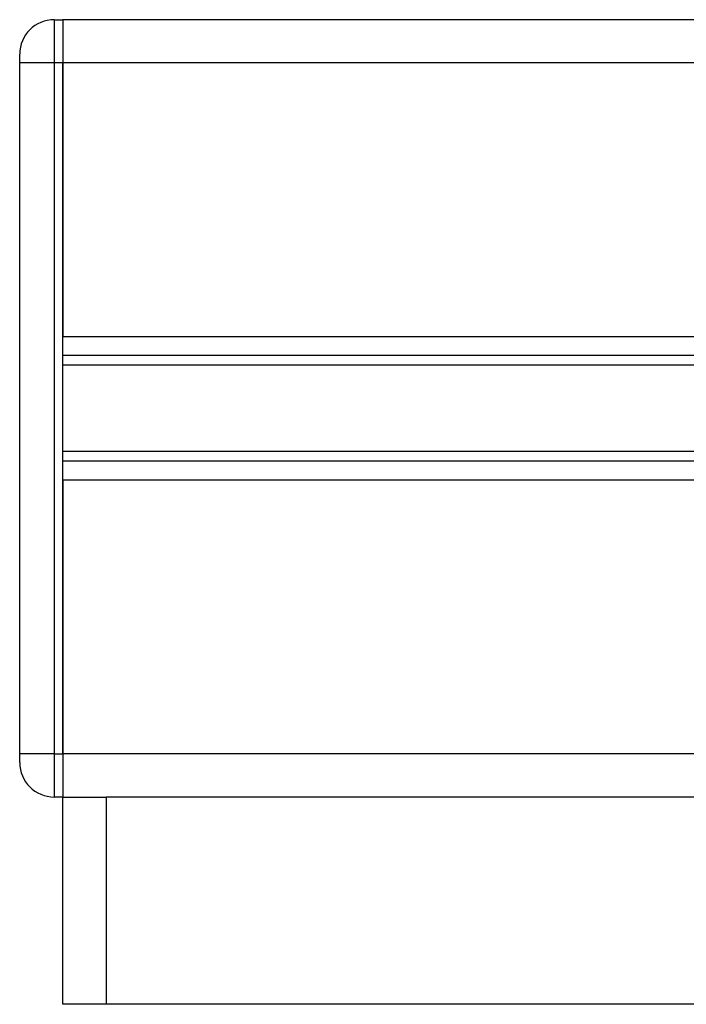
# Model space of a CAD drawing. Header units: millimetres. Extents: x 0 to 420, y 0 to 297.
# Tile 82 of 106: x 296.08 to 298.12, y 196.84 to 199.86. Entities that reach past the tile are written whole.
import ezdxf

# ---------------------------------------------------------------- set-up
doc = ezdxf.new("R2010")
doc.units = ezdxf.units.MM

msp = doc.modelspace()

# ---------------------------------------------------------------- linework, layer by layer
at = {"color": 7, "linetype": 'Continuous', "lineweight": 25}
for p, q in [((296.18535, 199.86487), (296.18535, 199.73227)), ((296.18535, 199.86487), (296.21187, 199.86487)), ((301.75473, 199.86487), (296.21187, 199.86487)), ((296.21187, 199.86487), (296.21187, 199.73227)), ((296.21187, 199.86487), (296.21187, 199.73227)), ((296.07927, 199.73227), (296.07927, 199.75879)), ((296.07927, 197.6106), (296.07927, 199.73227)), ((296.18535, 199.73227), (296.07927, 199.73227)), ((296.18535, 199.73227), (296.18535, 197.6106)), ((296.21187, 199.73227), (296.18535, 199.73227)), ((322.20232, 199.73227), (296.21187, 199.73227)), ((296.21187, 199.73227), (296.21187, 198.89156)), ((296.21187, 197.6106), (296.21187, 199.73227)), ((322.20232, 198.89156), (296.21187, 198.89156)), ((298.24072, 198.83406), (296.21187, 198.83406)), ((298.23691, 198.80361), (296.21187, 198.80361)), ((298.23691, 198.53926), (296.21187, 198.53926)), ((298.24072, 198.50881), (296.21187, 198.50881)), ((322.20232, 198.45131), (296.21187, 198.45131)), ((296.21187, 198.45131), (296.21187, 197.6106)), ((296.18535, 197.6106), (296.07927, 197.6106)), ((296.07927, 197.58408), (296.07927, 197.6106)), ((296.18535, 197.6106), (296.21187, 197.6106)), ((296.18535, 197.6106), (296.18535, 197.47799)), ((322.20232, 197.6106), (296.21187, 197.6106)), ((296.21187, 197.6106), (296.21187, 197.47799)), ((296.21187, 197.6106), (296.21187, 197.47799)), ((296.21187, 197.47799), (296.18535, 197.47799)), ((296.21187, 196.84149), (296.21187, 197.47799)), ((296.21187, 197.47799), (296.34448, 197.47799)), ((296.34448, 197.47799), (296.34448, 196.84149)), ((300.85302, 197.47799), (296.34448, 197.47799)), ((296.34448, 196.84149), (296.21187, 196.84149)), ((300.85302, 196.84149), (296.34448, 196.84149))]:
    msp.add_line(p, q, dxfattribs=at)
for centre, start, end in [((296.18535, 199.75879), 90, 180), ((296.18535, 197.58408), 180, 270)]:
    msp.add_arc(centre, 0.10608, start, end, dxfattribs=at)

doc.saveas('drawing.dxf')
